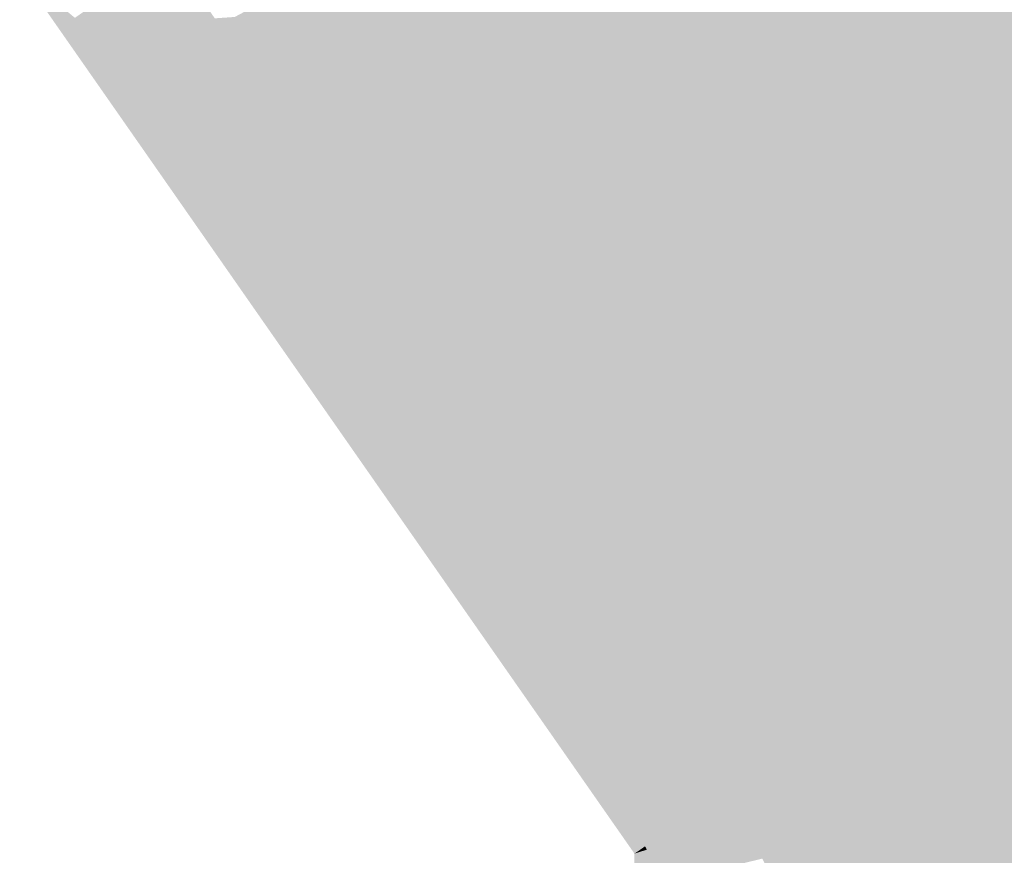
# Model space of a CAD drawing. Header units: metres. Extents: x 31144 to 66544, y 390912 to 402712.
# Tile 5 of 45: x 66185 to 66202, y 402603 to 402617. Entities that reach past the tile are written whole.
import ezdxf

# ---------------------------------------------------------------- set-up
doc = ezdxf.new("R2010")
doc.units = ezdxf.units.M
doc.layers.add('GM-C3D-SURFACE-TIN', color=7, linetype='Continuous')

msp = doc.modelspace()

# ---------------------------------------------------------------- linework, layer by layer
at = {"layer": 'GM-C3D-SURFACE-TIN', "color": 170, "linetype": 'Continuous', "lineweight": -3}
for points in [[(66198.011, 402622.7), (66188.318, 402617.513), (66188.987, 402616.539)], [(66189.939, 402615.156), (66198.011, 402622.7), (66188.987, 402616.539)], [(66189.939, 402615.156), (66199.701, 402620.225), (66198.011, 402622.7)], [(66189.939, 402615.156), (66190.571, 402614.236), (66199.701, 402620.225)], [(66191.196, 402613.328), (66199.701, 402620.225), (66190.571, 402614.236)], [(66191.196, 402613.328), (66192.157, 402611.931), (66199.701, 402620.225)], [(66201.39, 402617.751), (66199.701, 402620.225), (66192.157, 402611.931)], [(66201.39, 402617.751), (66205.406, 402617.19), (66204.73, 402618.18)], [(66201.39, 402617.751), (66192.157, 402611.931), (66192.779, 402611.027)], [(66201.39, 402617.751), (66192.779, 402611.027), (66193.744, 402609.624)], [(66203.08, 402615.276), (66201.39, 402617.751), (66193.744, 402609.624)], [(66201.39, 402617.751), (66203.08, 402615.276), (66205.406, 402617.19)], [(66188.318, 402617.513), (66187.97, 402617.489), (66188.071, 402617.341)], [(66188.987, 402616.539), (66188.318, 402617.513), (66188.071, 402617.341)], [(66188.987, 402616.539), (66188.071, 402617.341), (66188.665, 402616.479)], [(66188.987, 402616.539), (66188.665, 402616.479), (66188.741, 402616.368)], [(66189.939, 402615.156), (66188.987, 402616.539), (66188.741, 402616.368)], [(66189.939, 402615.156), (66188.741, 402616.368), (66189.584, 402615.142)], [(66189.939, 402615.156), (66189.584, 402615.142), (66189.693, 402614.984)], [(66189.939, 402615.156), (66189.693, 402614.984), (66190.252, 402614.17)], [(66189.939, 402615.156), (66190.252, 402614.17), (66190.571, 402614.236)], [(66203.08, 402615.276), (66193.744, 402609.624), (66194.363, 402608.725)], [(66203.08, 402615.276), (66194.363, 402608.725), (66195.332, 402607.315)], [(66204.77, 402612.802), (66203.08, 402615.276), (66195.332, 402607.315)], [(66190.571, 402614.236), (66190.252, 402614.17), (66190.325, 402614.065)], [(66191.196, 402613.328), (66190.571, 402614.236), (66190.325, 402614.065)], [(66191.196, 402613.328), (66190.325, 402614.065), (66190.878, 402613.261)], [(66191.196, 402613.328), (66190.878, 402613.261), (66190.95, 402613.156)], [(66191.196, 402613.328), (66190.95, 402613.156), (66191.8, 402611.921)], [(66191.196, 402613.328), (66191.8, 402611.921), (66192.157, 402611.931)], [(66204.77, 402612.802), (66195.332, 402607.315), (66195.948, 402606.42)], [(66204.77, 402612.802), (66195.948, 402606.42), (66196.922, 402605.004)], [(66206.46, 402610.327), (66204.77, 402612.802), (66196.922, 402605.004)], [(66192.157, 402611.931), (66191.8, 402611.921), (66191.911, 402611.76)], [(66192.779, 402611.027), (66192.157, 402611.931), (66191.911, 402611.76)], [(66192.779, 402611.027), (66191.911, 402611.76), (66192.46, 402610.96)], [(66192.779, 402611.027), (66192.46, 402610.96), (66192.533, 402610.855)], [(66193.744, 402609.624), (66192.779, 402611.027), (66192.533, 402610.855)], [(66193.744, 402609.624), (66192.533, 402610.855), (66193.385, 402609.616)], [(66206.46, 402610.327), (66196.922, 402605.004), (66197.344, 402604.39)], [(66206.46, 402610.327), (66197.344, 402604.39), (66197.436, 402604.249)], [(66206.46, 402610.327), (66197.436, 402604.249), (66197.518, 402604.102)], [(66206.46, 402610.327), (66197.518, 402604.102), (66197.576, 402603.98)], [(66206.46, 402610.327), (66197.576, 402603.98), (66197.628, 402603.856)], [(66206.46, 402610.327), (66197.628, 402603.856), (66197.673, 402603.729)], [(66197.712, 402603.599), (66206.46, 402610.327), (66197.673, 402603.729)], [(66197.743, 402603.468), (66206.46, 402610.327), (66197.712, 402603.599)], [(66197.767, 402603.336), (66206.46, 402610.327), (66197.743, 402603.468)], [(66197.785, 402603.202), (66206.46, 402610.327), (66197.767, 402603.336)], [(66197.795, 402603.067), (66206.46, 402610.327), (66197.785, 402603.202)], [(66197.798, 402602.933), (66206.46, 402610.327), (66197.795, 402603.067)], [(66197.798, 402602.933), (66208.149, 402607.852), (66206.46, 402610.327)], [(66193.744, 402609.624), (66193.385, 402609.616), (66193.498, 402609.452)], [(66194.363, 402608.725), (66193.744, 402609.624), (66193.498, 402609.452)], [(66194.363, 402608.725), (66193.498, 402609.452), (66194.044, 402608.658)], [(66194.363, 402608.725), (66194.044, 402608.658), (66194.116, 402608.553)], [(66195.332, 402607.315), (66194.363, 402608.725), (66194.116, 402608.553)], [(66195.332, 402607.315), (66194.116, 402608.553), (66194.972, 402607.308)], [(66209.839, 402605.378), (66208.149, 402607.852), (66197.795, 402600.975)], [(66197.797, 402602.307), (66197.795, 402600.975), (66208.149, 402607.852)], [(66197.797, 402602.307), (66208.149, 402607.852), (66197.798, 402602.933)], [(66195.332, 402607.315), (66194.972, 402607.308), (66195.086, 402607.143)], [(66195.948, 402606.42), (66195.332, 402607.315), (66195.086, 402607.143)], [(66195.948, 402606.42), (66195.086, 402607.143), (66195.629, 402606.354)], [(66195.948, 402606.42), (66195.629, 402606.354), (66195.702, 402606.248)], [(66196.922, 402605.004), (66195.948, 402606.42), (66195.702, 402606.248)], [(66196.922, 402605.004), (66195.702, 402606.248), (66196.561, 402604.999)], [(66211.529, 402602.903), (66209.839, 402605.378), (66197.79, 402597.741)], [(66197.792, 402599.237), (66197.79, 402597.741), (66209.839, 402605.378)], [(66197.792, 402599.237), (66209.839, 402605.378), (66197.795, 402600.975)], [(66196.922, 402605.004), (66196.561, 402604.999), (66196.676, 402604.832)], [(66197.344, 402604.39), (66196.922, 402605.004), (66196.676, 402604.832)], [(66197.344, 402604.39), (66196.676, 402604.832), (66197.048, 402604.291)], [(66197.344, 402604.39), (66197.048, 402604.291), (66197.098, 402604.219)], [(66197.436, 402604.249), (66197.344, 402604.39), (66197.098, 402604.219)], [(66197.436, 402604.249), (66197.098, 402604.219), (66197.179, 402604.094)], [(66197.436, 402604.249), (66197.179, 402604.094), (66197.251, 402603.964)], [(66197.436, 402604.249), (66197.251, 402603.964), (66197.518, 402604.102)], [(66197.576, 402603.98), (66197.518, 402604.102), (66197.251, 402603.964)], [(66197.576, 402603.98), (66197.251, 402603.964), (66197.302, 402603.857)], [(66197.628, 402603.856), (66197.576, 402603.98), (66197.302, 402603.857)], [(66197.628, 402603.856), (66197.302, 402603.857), (66197.348, 402603.748)], [(66197.673, 402603.729), (66197.628, 402603.856), (66197.348, 402603.748)], [(66197.673, 402603.729), (66197.348, 402603.748), (66197.388, 402603.636)], [(66197.712, 402603.599), (66197.673, 402603.729), (66197.388, 402603.636)], [(66197.712, 402603.599), (66197.388, 402603.636), (66197.422, 402603.522)], [(66197.743, 402603.468), (66197.712, 402603.599), (66197.422, 402603.522)], [(66197.743, 402603.468), (66197.422, 402603.522), (66197.45, 402603.406)], [(66197.767, 402603.336), (66197.743, 402603.468), (66197.45, 402603.406)], [(66197.767, 402603.336), (66197.45, 402603.406), (66197.471, 402603.289)], [(66197.785, 402603.202), (66197.767, 402603.336), (66197.471, 402603.289)], [(66197.785, 402603.202), (66197.471, 402603.289), (66197.486, 402603.172)], [(66197.795, 402603.067), (66197.785, 402603.202), (66197.486, 402603.172)], [(66197.795, 402603.067), (66197.486, 402603.172), (66197.495, 402603.053)], [(66197.798, 402602.933), (66197.795, 402603.067), (66197.495, 402603.053)], [(66197.798, 402602.933), (66197.495, 402603.053), (66197.498, 402602.934)], [(66197.798, 402602.933), (66197.498, 402602.934), (66197.497, 402602.86)], [(66197.797, 402602.307), (66197.798, 402602.933), (66197.497, 402602.86)]]:
    msp.add_solid(points, dxfattribs=at)
at = {"layer": 'GM-C3D-SURFACE-TIN', "color": 160, "linetype": 'Continuous', "lineweight": -3}
for points in [[(66187.177, 402618.642), (66186.767, 402618.356), (66187.39, 402617.45)], [(66187.177, 402618.642), (66187.39, 402617.45), (66187.97, 402617.489)], [(66188.071, 402617.341), (66187.97, 402617.489), (66187.39, 402617.45)], [(66188.071, 402617.341), (66187.39, 402617.45), (66187.661, 402617.055)], [(66188.071, 402617.341), (66187.661, 402617.055), (66188.127, 402616.378)], [(66188.071, 402617.341), (66188.127, 402616.378), (66188.665, 402616.479)], [(66188.741, 402616.368), (66188.665, 402616.479), (66188.127, 402616.378)], [(66188.741, 402616.368), (66188.127, 402616.378), (66188.331, 402616.082)], [(66188.741, 402616.368), (66188.331, 402616.082), (66188.992, 402615.12)], [(66188.741, 402616.368), (66188.992, 402615.12), (66189.584, 402615.142)], [(66189.693, 402614.984), (66189.584, 402615.142), (66188.992, 402615.12)], [(66189.693, 402614.984), (66188.992, 402615.12), (66189.283, 402614.698)], [(66190.252, 402614.17), (66189.693, 402614.984), (66189.283, 402614.698)], [(66190.252, 402614.17), (66189.283, 402614.698), (66189.721, 402614.061)], [(66190.325, 402614.065), (66190.252, 402614.17), (66189.721, 402614.061)], [(66190.325, 402614.065), (66189.721, 402614.061), (66189.915, 402613.779)], [(66190.325, 402614.065), (66189.915, 402613.779), (66190.348, 402613.149)], [(66190.325, 402614.065), (66190.348, 402613.149), (66190.878, 402613.261)], [(66190.95, 402613.156), (66190.878, 402613.261), (66190.348, 402613.149)], [(66190.95, 402613.156), (66190.348, 402613.149), (66190.54, 402612.87)], [(66191.8, 402611.921), (66190.95, 402613.156), (66190.54, 402612.87)], [(66191.8, 402611.921), (66190.54, 402612.87), (66191.204, 402611.904)], [(66191.911, 402611.76), (66191.8, 402611.921), (66191.204, 402611.904)], [(66191.911, 402611.76), (66191.204, 402611.904), (66191.501, 402611.473)], [(66191.911, 402611.76), (66191.501, 402611.473), (66191.93, 402610.849)], [(66191.911, 402611.76), (66191.93, 402610.849), (66192.46, 402610.96)], [(66192.533, 402610.855), (66192.46, 402610.96), (66191.93, 402610.849)], [(66192.533, 402610.855), (66191.93, 402610.849), (66192.123, 402610.569)], [(66192.533, 402610.855), (66192.123, 402610.569), (66192.788, 402609.602)], [(66192.533, 402610.855), (66192.788, 402609.602), (66193.385, 402609.616)], [(66193.498, 402609.452), (66193.385, 402609.616), (66192.788, 402609.602)], [(66193.498, 402609.452), (66192.788, 402609.602), (66193.088, 402609.166)], [(66193.498, 402609.452), (66193.088, 402609.166), (66193.513, 402608.547)], [(66193.498, 402609.452), (66193.513, 402608.547), (66194.044, 402608.658)], [(66194.116, 402608.553), (66194.044, 402608.658), (66193.513, 402608.547)], [(66194.116, 402608.553), (66193.513, 402608.547), (66193.706, 402608.267)], [(66194.116, 402608.553), (66193.706, 402608.267), (66194.373, 402607.298)], [(66194.116, 402608.553), (66194.373, 402607.298), (66194.972, 402607.308)], [(66195.086, 402607.143), (66194.972, 402607.308), (66194.373, 402607.298)], [(66195.086, 402607.143), (66194.373, 402607.298), (66194.676, 402606.857)], [(66195.086, 402607.143), (66194.676, 402606.857), (66195.098, 402606.243)], [(66195.086, 402607.143), (66195.098, 402606.243), (66195.629, 402606.354)], [(66195.702, 402606.248), (66195.629, 402606.354), (66195.098, 402606.243)], [(66195.702, 402606.248), (66195.098, 402606.243), (66195.292, 402605.962)], [(66195.702, 402606.248), (66195.292, 402605.962), (66195.959, 402604.992)], [(66195.702, 402606.248), (66195.959, 402604.992), (66196.561, 402604.999)], [(66196.676, 402604.832), (66196.561, 402604.999), (66195.959, 402604.992)], [(66196.676, 402604.832), (66195.959, 402604.992), (66196.266, 402604.546)], [(66196.676, 402604.832), (66196.266, 402604.546), (66196.554, 402604.127)], [(66196.676, 402604.832), (66196.554, 402604.127), (66197.048, 402604.291)], [(66197.098, 402604.219), (66197.048, 402604.291), (66196.554, 402604.127)], [(66197.098, 402604.219), (66196.554, 402604.127), (66196.688, 402603.933)], [(66197.098, 402604.219), (66196.688, 402603.933), (66196.75, 402603.836)], [(66197.098, 402604.219), (66196.75, 402603.836), (66197.179, 402604.094)], [(66197.251, 402603.964), (66197.179, 402604.094), (66196.75, 402603.836)], [(66197.251, 402603.964), (66196.75, 402603.836), (66196.806, 402603.736)], [(66197.251, 402603.964), (66196.806, 402603.736), (66196.846, 402603.653)], [(66197.251, 402603.964), (66196.846, 402603.653), (66197.302, 402603.857)], [(66197.302, 402603.857), (66196.846, 402603.653), (66196.882, 402603.568)], [(66197.302, 402603.857), (66196.882, 402603.568), (66197.348, 402603.748)], [(66197.348, 402603.748), (66196.882, 402603.568), (66196.913, 402603.481)], [(66197.348, 402603.748), (66196.913, 402603.481), (66197.388, 402603.636)], [(66197.388, 402603.636), (66196.913, 402603.481), (66196.939, 402603.392)], [(66197.388, 402603.636), (66196.939, 402603.392), (66197.422, 402603.522)], [(66197.422, 402603.522), (66196.939, 402603.392), (66196.96, 402603.303)], [(66197.422, 402603.522), (66196.96, 402603.303), (66197.45, 402603.406)], [(66197.45, 402603.406), (66196.96, 402603.303), (66196.977, 402603.212)], [(66197.45, 402603.406), (66196.977, 402603.212), (66197.471, 402603.289)], [(66197.471, 402603.289), (66196.977, 402603.212), (66196.989, 402603.121)], [(66197.471, 402603.289), (66196.989, 402603.121), (66197.486, 402603.172)], [(66197.486, 402603.172), (66196.989, 402603.121), (66196.996, 402603.029)], [(66197.486, 402603.172), (66196.996, 402603.029), (66197.495, 402603.053)], [(66197.495, 402603.053), (66196.996, 402603.029), (66196.998, 402602.937)], [(66197.495, 402603.053), (66196.998, 402602.937), (66197.498, 402602.934)], [(66197.498, 402602.934), (66196.998, 402602.937), (66196.997, 402602.739)], [(66197.498, 402602.934), (66196.997, 402602.739), (66197.497, 402602.86)]]:
    msp.add_solid(points, dxfattribs=at)
at = {"layer": 'GM-C3D-SURFACE-TIN', "color": 120, "linetype": 'Continuous', "lineweight": -3}
for points in [[(66185.536, 402617.498), (66184.575, 402618.286), (66185.259, 402617.304)], [(66185.536, 402617.498), (66185.259, 402617.304), (66185.651, 402617.331)], [(66186.431, 402616.197), (66185.651, 402617.331), (66185.259, 402617.304)], [(66186.431, 402616.197), (66185.259, 402617.304), (66186.162, 402616.01)], [(66186.431, 402616.197), (66186.162, 402616.01), (66186.515, 402616.076)], [(66187.101, 402615.224), (66186.515, 402616.076), (66186.162, 402616.01)], [(66187.101, 402615.224), (66186.162, 402616.01), (66186.838, 402615.041)], [(66187.101, 402615.224), (66186.838, 402615.041), (66187.217, 402615.055)], [(66188.053, 402613.84), (66187.217, 402615.055), (66186.838, 402615.041)], [(66188.053, 402613.84), (66186.838, 402615.041), (66187.799, 402613.663)], [(66188.127, 402613.731), (66188.053, 402613.84), (66187.799, 402613.663)], [(66188.685, 402612.921), (66188.127, 402613.731), (66187.799, 402613.663)], [(66188.685, 402612.921), (66187.799, 402613.663), (66188.437, 402612.748)], [(66188.685, 402612.921), (66188.437, 402612.748), (66188.757, 402612.815)], [(66189.31, 402612.012), (66188.757, 402612.815), (66188.437, 402612.748)], [(66189.31, 402612.012), (66188.437, 402612.748), (66189.068, 402611.843)], [(66189.419, 402611.853), (66189.31, 402612.012), (66189.068, 402611.843)], [(66190.27, 402610.615), (66189.419, 402611.853), (66189.068, 402611.843)], [(66190.27, 402610.615), (66189.068, 402611.843), (66190.038, 402610.453)], [(66190.27, 402610.615), (66190.038, 402610.453), (66190.339, 402610.516)], [(66190.892, 402609.711), (66190.339, 402610.516), (66190.038, 402610.453)], [(66190.892, 402609.711), (66190.038, 402610.453), (66190.666, 402609.553)], [(66190.892, 402609.711), (66190.666, 402609.553), (66190.996, 402609.561)], [(66191.857, 402608.308), (66190.996, 402609.561), (66190.666, 402609.553)], [(66191.857, 402608.308), (66190.666, 402609.553), (66191.64, 402608.157)], [(66191.857, 402608.308), (66191.64, 402608.157), (66191.921, 402608.215)], [(66192.476, 402607.409), (66191.921, 402608.215), (66191.64, 402608.157)], [(66192.476, 402607.409), (66191.64, 402608.157), (66192.264, 402607.261)], [(66192.476, 402607.409), (66192.264, 402607.261), (66192.574, 402607.267)], [(66193.446, 402605.999), (66192.574, 402607.267), (66192.264, 402607.261)], [(66193.446, 402605.999), (66192.264, 402607.261), (66193.243, 402605.858)], [(66193.446, 402605.999), (66193.243, 402605.858), (66193.505, 402605.912)], [(66194.061, 402605.104), (66193.505, 402605.912), (66193.243, 402605.858)], [(66194.061, 402605.104), (66193.243, 402605.858), (66193.865, 402604.967)], [(66194.061, 402605.104), (66193.865, 402604.967), (66194.153, 402604.97)], [(66195.035, 402603.688), (66194.153, 402604.97), (66193.865, 402604.967)], [(66195.035, 402603.688), (66193.865, 402604.967), (66194.848, 402603.557)], [(66195.035, 402603.688), (66194.848, 402603.557), (66195.074, 402603.632)], [(66195.457, 402603.074), (66195.074, 402603.632), (66194.848, 402603.557)], [(66195.457, 402603.074), (66194.848, 402603.557), (66195.274, 402602.947)], [(66195.457, 402603.074), (66195.274, 402602.947), (66195.466, 402603.062)], [(66195.473, 402603.049), (66195.466, 402603.062), (66195.274, 402602.947)], [(66195.473, 402603.049), (66195.274, 402602.947), (66195.478, 402603.038)], [(66195.478, 402603.038), (66195.274, 402602.947), (66195.483, 402603.027)], [(66195.483, 402603.027), (66195.274, 402602.947), (66195.487, 402603.016)], [(66195.487, 402603.016), (66195.274, 402602.947), (66195.49, 402603.004)], [(66195.49, 402603.004), (66195.274, 402602.947), (66195.493, 402602.993)], [(66195.493, 402602.993), (66195.274, 402602.947), (66195.495, 402602.981)], [(66195.495, 402602.981), (66195.274, 402602.947), (66195.496, 402602.969)], [(66195.496, 402602.969), (66195.274, 402602.947), (66195.497, 402602.957)], [(66195.497, 402602.957), (66195.274, 402602.947), (66195.498, 402602.945)], [(66195.498, 402602.945), (66195.274, 402602.947), (66195.271, 402602.321)], [(66195.498, 402602.945), (66195.271, 402602.321), (66195.497, 402602.376)]]:
    msp.add_solid(points, dxfattribs=at)
at = {"layer": 'GM-C3D-SURFACE-TIN', "color": 150, "linetype": 'Continuous', "lineweight": -3}
for points in [[(66186.767, 402618.356), (66186.357, 402618.07), (66186.81, 402617.41)], [(66186.767, 402618.356), (66186.81, 402617.41), (66187.39, 402617.45)], [(66187.661, 402617.055), (66187.39, 402617.45), (66186.81, 402617.41)], [(66187.661, 402617.055), (66186.81, 402617.41), (66187.251, 402616.769)], [(66187.661, 402617.055), (66187.251, 402616.769), (66187.59, 402616.277)], [(66187.661, 402617.055), (66187.59, 402616.277), (66188.127, 402616.378)], [(66188.331, 402616.082), (66188.127, 402616.378), (66187.59, 402616.277)], [(66188.331, 402616.082), (66187.59, 402616.277), (66187.921, 402615.796)], [(66188.331, 402616.082), (66187.921, 402615.796), (66188.4, 402615.099)], [(66188.331, 402616.082), (66188.4, 402615.099), (66188.992, 402615.12)], [(66189.283, 402614.698), (66188.992, 402615.12), (66188.4, 402615.099)], [(66189.283, 402614.698), (66188.4, 402615.099), (66188.873, 402614.412)], [(66189.721, 402614.061), (66189.283, 402614.698), (66188.873, 402614.412)], [(66189.721, 402614.061), (66188.873, 402614.412), (66189.19, 402613.951)], [(66189.915, 402613.779), (66189.721, 402614.061), (66189.19, 402613.951)], [(66189.915, 402613.779), (66189.19, 402613.951), (66189.505, 402613.493)], [(66189.915, 402613.779), (66189.505, 402613.493), (66189.818, 402613.038)], [(66189.915, 402613.779), (66189.818, 402613.038), (66190.348, 402613.149)], [(66190.54, 402612.87), (66190.348, 402613.149), (66189.818, 402613.038)], [(66190.54, 402612.87), (66189.818, 402613.038), (66190.13, 402612.584)], [(66191.204, 402611.904), (66190.54, 402612.87), (66190.13, 402612.584)], [(66191.204, 402611.904), (66190.13, 402612.584), (66190.609, 402611.887)], [(66191.501, 402611.473), (66191.204, 402611.904), (66190.609, 402611.887)], [(66191.501, 402611.473), (66190.609, 402611.887), (66191.091, 402611.187)], [(66191.501, 402611.473), (66191.091, 402611.187), (66191.4, 402610.738)], [(66191.501, 402611.473), (66191.4, 402610.738), (66191.93, 402610.849)], [(66192.123, 402610.569), (66191.93, 402610.849), (66191.4, 402610.738)], [(66192.123, 402610.569), (66191.4, 402610.738), (66191.712, 402610.283)], [(66192.123, 402610.569), (66191.712, 402610.283), (66192.191, 402609.588)], [(66192.123, 402610.569), (66192.191, 402609.588), (66192.788, 402609.602)], [(66193.088, 402609.166), (66192.788, 402609.602), (66192.191, 402609.588)], [(66193.088, 402609.166), (66192.191, 402609.588), (66192.678, 402608.88)], [(66193.088, 402609.166), (66192.678, 402608.88), (66192.983, 402608.437)], [(66193.088, 402609.166), (66192.983, 402608.437), (66193.513, 402608.547)], [(66193.706, 402608.267), (66193.513, 402608.547), (66192.983, 402608.437)], [(66193.706, 402608.267), (66192.983, 402608.437), (66193.296, 402607.981)], [(66193.706, 402608.267), (66193.296, 402607.981), (66193.773, 402607.288)], [(66193.706, 402608.267), (66193.773, 402607.288), (66194.373, 402607.298)], [(66194.676, 402606.857), (66194.373, 402607.298), (66193.773, 402607.288)], [(66194.676, 402606.857), (66193.773, 402607.288), (66194.266, 402606.571)], [(66194.676, 402606.857), (66194.266, 402606.571), (66194.567, 402606.133)], [(66194.676, 402606.857), (66194.567, 402606.133), (66195.098, 402606.243)], [(66195.292, 402605.962), (66195.098, 402606.243), (66194.567, 402606.133)], [(66195.292, 402605.962), (66194.567, 402606.133), (66194.881, 402605.676)], [(66195.292, 402605.962), (66194.881, 402605.676), (66195.357, 402604.985)], [(66195.292, 402605.962), (66195.357, 402604.985), (66195.959, 402604.992)], [(66196.266, 402604.546), (66195.959, 402604.992), (66195.357, 402604.985)], [(66196.266, 402604.546), (66195.357, 402604.985), (66195.856, 402604.26)], [(66196.266, 402604.546), (66195.856, 402604.26), (66196.061, 402603.962)], [(66196.266, 402604.546), (66196.061, 402603.962), (66196.554, 402604.127)], [(66196.688, 402603.933), (66196.554, 402604.127), (66196.061, 402603.962)], [(66196.688, 402603.933), (66196.061, 402603.962), (66196.278, 402603.647)], [(66196.688, 402603.933), (66196.278, 402603.647), (66196.322, 402603.578)], [(66196.688, 402603.933), (66196.322, 402603.578), (66196.75, 402603.836)], [(66196.806, 402603.736), (66196.75, 402603.836), (66196.322, 402603.578)], [(66196.806, 402603.736), (66196.322, 402603.578), (66196.362, 402603.507)], [(66196.806, 402603.736), (66196.362, 402603.507), (66196.39, 402603.448)], [(66196.806, 402603.736), (66196.39, 402603.448), (66196.846, 402603.653)], [(66196.846, 402603.653), (66196.39, 402603.448), (66196.415, 402603.387)], [(66196.846, 402603.653), (66196.415, 402603.387), (66196.882, 402603.568)], [(66196.882, 402603.568), (66196.415, 402603.387), (66196.437, 402603.326)], [(66196.882, 402603.568), (66196.437, 402603.326), (66196.913, 402603.481)], [(66196.913, 402603.481), (66196.437, 402603.326), (66196.456, 402603.263)], [(66196.913, 402603.481), (66196.456, 402603.263), (66196.939, 402603.392)], [(66196.939, 402603.392), (66196.456, 402603.263), (66196.471, 402603.2)], [(66196.939, 402603.392), (66196.471, 402603.2), (66196.96, 402603.303)], [(66196.96, 402603.303), (66196.471, 402603.2), (66196.483, 402603.135)], [(66196.96, 402603.303), (66196.483, 402603.135), (66196.977, 402603.212)], [(66196.977, 402603.212), (66196.483, 402603.135), (66196.491, 402603.07)], [(66196.977, 402603.212), (66196.491, 402603.07), (66196.989, 402603.121)], [(66196.989, 402603.121), (66196.491, 402603.07), (66196.496, 402603.005)], [(66196.989, 402603.121), (66196.496, 402603.005), (66196.996, 402603.029)], [(66196.996, 402603.029), (66196.496, 402603.005), (66196.498, 402602.94)], [(66196.996, 402603.029), (66196.498, 402602.94), (66196.998, 402602.937)], [(66196.998, 402602.937), (66196.498, 402602.94), (66196.497, 402602.618)], [(66196.998, 402602.937), (66196.497, 402602.618), (66196.997, 402602.739)]]:
    msp.add_solid(points, dxfattribs=at)
at = {"layer": 'GM-C3D-SURFACE-TIN', "color": 140, "linetype": 'Continuous', "lineweight": -3}
for points in [[(66186.357, 402618.07), (66185.946, 402617.784), (66186.231, 402617.371)], [(66186.357, 402618.07), (66186.231, 402617.371), (66186.81, 402617.41)], [(66187.251, 402616.769), (66186.81, 402617.41), (66186.231, 402617.371)], [(66187.251, 402616.769), (66186.231, 402617.371), (66186.841, 402616.483)], [(66187.251, 402616.769), (66186.841, 402616.483), (66187.052, 402616.176)], [(66187.251, 402616.769), (66187.052, 402616.176), (66187.59, 402616.277)], [(66187.921, 402615.796), (66187.59, 402616.277), (66187.052, 402616.176)], [(66187.921, 402615.796), (66187.052, 402616.176), (66187.511, 402615.51)], [(66187.921, 402615.796), (66187.511, 402615.51), (66187.809, 402615.077)], [(66187.921, 402615.796), (66187.809, 402615.077), (66188.4, 402615.099)], [(66188.873, 402614.412), (66188.4, 402615.099), (66187.809, 402615.077)], [(66188.873, 402614.412), (66187.809, 402615.077), (66188.463, 402614.126)], [(66189.19, 402613.951), (66188.873, 402614.412), (66188.463, 402614.126)], [(66189.19, 402613.951), (66188.463, 402614.126), (66188.659, 402613.841)], [(66189.505, 402613.493), (66189.19, 402613.951), (66188.659, 402613.841)], [(66189.505, 402613.493), (66188.659, 402613.841), (66189.095, 402613.207)], [(66189.505, 402613.493), (66189.095, 402613.207), (66189.287, 402612.927)], [(66189.505, 402613.493), (66189.287, 402612.927), (66189.818, 402613.038)], [(66190.13, 402612.584), (66189.818, 402613.038), (66189.287, 402612.927)], [(66190.13, 402612.584), (66189.287, 402612.927), (66189.72, 402612.298)], [(66190.609, 402611.887), (66190.13, 402612.584), (66189.72, 402612.298)], [(66190.609, 402611.887), (66189.72, 402612.298), (66190.014, 402611.87)], [(66191.091, 402611.187), (66190.609, 402611.887), (66190.014, 402611.87)], [(66191.091, 402611.187), (66190.014, 402611.87), (66190.68, 402610.901)], [(66191.091, 402611.187), (66190.68, 402610.901), (66190.869, 402610.627)], [(66191.091, 402611.187), (66190.869, 402610.627), (66191.4, 402610.738)], [(66191.712, 402610.283), (66191.4, 402610.738), (66190.869, 402610.627)], [(66191.712, 402610.283), (66190.869, 402610.627), (66191.302, 402609.997)], [(66191.712, 402610.283), (66191.302, 402609.997), (66191.593, 402609.575)], [(66191.712, 402610.283), (66191.593, 402609.575), (66192.191, 402609.588)], [(66192.678, 402608.88), (66192.191, 402609.588), (66191.593, 402609.575)], [(66192.678, 402608.88), (66191.593, 402609.575), (66192.267, 402608.594)], [(66192.678, 402608.88), (66192.267, 402608.594), (66192.452, 402608.326)], [(66192.678, 402608.88), (66192.452, 402608.326), (66192.983, 402608.437)], [(66193.296, 402607.981), (66192.983, 402608.437), (66192.452, 402608.326)], [(66193.296, 402607.981), (66192.452, 402608.326), (66192.886, 402607.695)], [(66193.296, 402607.981), (66192.886, 402607.695), (66193.173, 402607.277)], [(66193.296, 402607.981), (66193.173, 402607.277), (66193.773, 402607.288)], [(66194.266, 402606.571), (66193.773, 402607.288), (66193.173, 402607.277)], [(66194.266, 402606.571), (66193.173, 402607.277), (66193.856, 402606.285)], [(66194.266, 402606.571), (66193.856, 402606.285), (66194.036, 402606.023)], [(66194.266, 402606.571), (66194.036, 402606.023), (66194.567, 402606.133)], [(66194.881, 402605.676), (66194.567, 402606.133), (66194.036, 402606.023)], [(66194.881, 402605.676), (66194.036, 402606.023), (66194.471, 402605.39)], [(66194.881, 402605.676), (66194.471, 402605.39), (66194.755, 402604.978)], [(66194.881, 402605.676), (66194.755, 402604.978), (66195.357, 402604.985)], [(66195.856, 402604.26), (66195.357, 402604.985), (66194.755, 402604.978)], [(66195.856, 402604.26), (66194.755, 402604.978), (66195.446, 402603.974)], [(66195.856, 402604.26), (66195.446, 402603.974), (66195.567, 402603.797)], [(66195.856, 402604.26), (66195.567, 402603.797), (66196.061, 402603.962)], [(66196.278, 402603.647), (66196.061, 402603.962), (66195.567, 402603.797)], [(66196.278, 402603.647), (66195.567, 402603.797), (66195.867, 402603.36)], [(66196.278, 402603.647), (66195.867, 402603.36), (66195.894, 402603.32)], [(66196.278, 402603.647), (66195.894, 402603.32), (66196.322, 402603.578)], [(66196.362, 402603.507), (66196.322, 402603.578), (66195.894, 402603.32)], [(66196.362, 402603.507), (66195.894, 402603.32), (66195.917, 402603.278)], [(66196.362, 402603.507), (66195.917, 402603.278), (66195.934, 402603.243)], [(66196.362, 402603.507), (66195.934, 402603.243), (66196.39, 402603.448)], [(66196.39, 402603.448), (66195.934, 402603.243), (66195.949, 402603.207)], [(66196.39, 402603.448), (66195.949, 402603.207), (66196.415, 402603.387)], [(66196.415, 402603.387), (66195.949, 402603.207), (66195.962, 402603.171)], [(66196.415, 402603.387), (66195.962, 402603.171), (66196.437, 402603.326)], [(66196.437, 402603.326), (66195.962, 402603.171), (66195.973, 402603.134)], [(66196.437, 402603.326), (66195.973, 402603.134), (66196.456, 402603.263)], [(66196.456, 402603.263), (66195.973, 402603.134), (66195.982, 402603.096)], [(66196.456, 402603.263), (66195.982, 402603.096), (66196.471, 402603.2)], [(66196.471, 402603.2), (66195.982, 402603.096), (66195.989, 402603.058)], [(66196.471, 402603.2), (66195.989, 402603.058), (66196.483, 402603.135)], [(66196.483, 402603.135), (66195.989, 402603.058), (66195.994, 402603.02)], [(66196.483, 402603.135), (66195.994, 402603.02), (66196.491, 402603.07)], [(66196.491, 402603.07), (66195.994, 402603.02), (66195.997, 402602.981)], [(66196.491, 402603.07), (66195.997, 402602.981), (66196.496, 402603.005)], [(66196.496, 402603.005), (66195.997, 402602.981), (66195.998, 402602.943)], [(66196.496, 402603.005), (66195.998, 402602.943), (66196.498, 402602.94)], [(66196.498, 402602.94), (66195.998, 402602.943), (66195.997, 402602.497)], [(66196.498, 402602.94), (66195.997, 402602.497), (66196.497, 402602.618)]]:
    msp.add_solid(points, dxfattribs=at)
at = {"layer": 'GM-C3D-SURFACE-TIN', "color": 130, "linetype": 'Continuous', "lineweight": -3}
for points in [[(66185.946, 402617.784), (66185.536, 402617.498), (66185.651, 402617.331)], [(66185.946, 402617.784), (66185.651, 402617.331), (66186.231, 402617.371)], [(66186.841, 402616.483), (66186.231, 402617.371), (66185.651, 402617.331)], [(66186.841, 402616.483), (66185.651, 402617.331), (66186.431, 402616.197)], [(66186.841, 402616.483), (66186.431, 402616.197), (66186.515, 402616.076)], [(66186.841, 402616.483), (66186.515, 402616.076), (66187.052, 402616.176)], [(66187.511, 402615.51), (66187.052, 402616.176), (66186.515, 402616.076)], [(66187.511, 402615.51), (66186.515, 402616.076), (66187.101, 402615.224)], [(66187.511, 402615.51), (66187.101, 402615.224), (66187.217, 402615.055)], [(66187.511, 402615.51), (66187.217, 402615.055), (66187.809, 402615.077)], [(66188.463, 402614.126), (66187.809, 402615.077), (66187.217, 402615.055)], [(66188.463, 402614.126), (66187.217, 402615.055), (66188.053, 402613.84)], [(66188.659, 402613.841), (66188.463, 402614.126), (66188.053, 402613.84)], [(66188.659, 402613.841), (66188.053, 402613.84), (66188.127, 402613.731)], [(66189.095, 402613.207), (66188.659, 402613.841), (66188.127, 402613.731)], [(66189.095, 402613.207), (66188.127, 402613.731), (66188.685, 402612.921)], [(66189.095, 402613.207), (66188.685, 402612.921), (66188.757, 402612.815)], [(66189.095, 402613.207), (66188.757, 402612.815), (66189.287, 402612.927)], [(66189.72, 402612.298), (66189.287, 402612.927), (66188.757, 402612.815)], [(66189.72, 402612.298), (66188.757, 402612.815), (66189.31, 402612.012)], [(66190.014, 402611.87), (66189.72, 402612.298), (66189.31, 402612.012)], [(66190.014, 402611.87), (66189.31, 402612.012), (66189.419, 402611.853)], [(66190.68, 402610.901), (66190.014, 402611.87), (66189.419, 402611.853)], [(66190.68, 402610.901), (66189.419, 402611.853), (66190.27, 402610.615)], [(66190.68, 402610.901), (66190.27, 402610.615), (66190.339, 402610.516)], [(66190.68, 402610.901), (66190.339, 402610.516), (66190.869, 402610.627)], [(66191.302, 402609.997), (66190.869, 402610.627), (66190.339, 402610.516)], [(66191.302, 402609.997), (66190.339, 402610.516), (66190.892, 402609.711)], [(66191.302, 402609.997), (66190.892, 402609.711), (66190.996, 402609.561)], [(66191.302, 402609.997), (66190.996, 402609.561), (66191.593, 402609.575)], [(66192.267, 402608.594), (66191.593, 402609.575), (66190.996, 402609.561)], [(66192.267, 402608.594), (66190.996, 402609.561), (66191.857, 402608.308)], [(66192.267, 402608.594), (66191.857, 402608.308), (66191.921, 402608.215)], [(66192.267, 402608.594), (66191.921, 402608.215), (66192.452, 402608.326)], [(66192.886, 402607.695), (66192.452, 402608.326), (66191.921, 402608.215)], [(66192.886, 402607.695), (66191.921, 402608.215), (66192.476, 402607.409)], [(66192.886, 402607.695), (66192.476, 402607.409), (66192.574, 402607.267)], [(66192.886, 402607.695), (66192.574, 402607.267), (66193.173, 402607.277)], [(66193.856, 402606.285), (66193.173, 402607.277), (66192.574, 402607.267)], [(66193.856, 402606.285), (66192.574, 402607.267), (66193.446, 402605.999)], [(66193.856, 402606.285), (66193.446, 402605.999), (66193.505, 402605.912)], [(66193.856, 402606.285), (66193.505, 402605.912), (66194.036, 402606.023)], [(66194.471, 402605.39), (66194.036, 402606.023), (66193.505, 402605.912)], [(66194.471, 402605.39), (66193.505, 402605.912), (66194.061, 402605.104)], [(66194.471, 402605.39), (66194.061, 402605.104), (66194.153, 402604.97)], [(66194.471, 402605.39), (66194.153, 402604.97), (66194.755, 402604.978)], [(66195.446, 402603.974), (66194.755, 402604.978), (66194.153, 402604.97)], [(66195.446, 402603.974), (66194.153, 402604.97), (66195.035, 402603.688)], [(66195.446, 402603.974), (66195.035, 402603.688), (66195.074, 402603.632)], [(66195.446, 402603.974), (66195.074, 402603.632), (66195.567, 402603.797)], [(66195.867, 402603.36), (66195.567, 402603.797), (66195.074, 402603.632)], [(66195.867, 402603.36), (66195.074, 402603.632), (66195.457, 402603.074)], [(66195.867, 402603.36), (66195.457, 402603.074), (66195.466, 402603.062)], [(66195.867, 402603.36), (66195.466, 402603.062), (66195.894, 402603.32)], [(66195.917, 402603.278), (66195.894, 402603.32), (66195.466, 402603.062)], [(66195.917, 402603.278), (66195.466, 402603.062), (66195.473, 402603.049)], [(66195.917, 402603.278), (66195.473, 402603.049), (66195.478, 402603.038)], [(66195.917, 402603.278), (66195.478, 402603.038), (66195.934, 402603.243)], [(66195.934, 402603.243), (66195.478, 402603.038), (66195.483, 402603.027)], [(66195.934, 402603.243), (66195.483, 402603.027), (66195.949, 402603.207)], [(66195.949, 402603.207), (66195.483, 402603.027), (66195.487, 402603.016)], [(66195.949, 402603.207), (66195.487, 402603.016), (66195.962, 402603.171)], [(66195.962, 402603.171), (66195.487, 402603.016), (66195.49, 402603.004)], [(66195.962, 402603.171), (66195.49, 402603.004), (66195.973, 402603.134)], [(66195.973, 402603.134), (66195.49, 402603.004), (66195.493, 402602.993)], [(66195.973, 402603.134), (66195.493, 402602.993), (66195.982, 402603.096)], [(66195.982, 402603.096), (66195.493, 402602.993), (66195.495, 402602.981)], [(66195.982, 402603.096), (66195.495, 402602.981), (66195.989, 402603.058)], [(66195.989, 402603.058), (66195.495, 402602.981), (66195.496, 402602.969)], [(66195.989, 402603.058), (66195.496, 402602.969), (66195.994, 402603.02)], [(66195.994, 402603.02), (66195.496, 402602.969), (66195.497, 402602.957)], [(66195.994, 402603.02), (66195.497, 402602.957), (66195.997, 402602.981)], [(66195.997, 402602.981), (66195.497, 402602.957), (66195.498, 402602.945)], [(66195.997, 402602.981), (66195.498, 402602.945), (66195.998, 402602.943)], [(66195.998, 402602.943), (66195.498, 402602.945), (66195.497, 402602.376)], [(66195.998, 402602.943), (66195.497, 402602.376), (66195.997, 402602.497)]]:
    msp.add_solid(points, dxfattribs=at)

doc.saveas('drawing.dxf')
